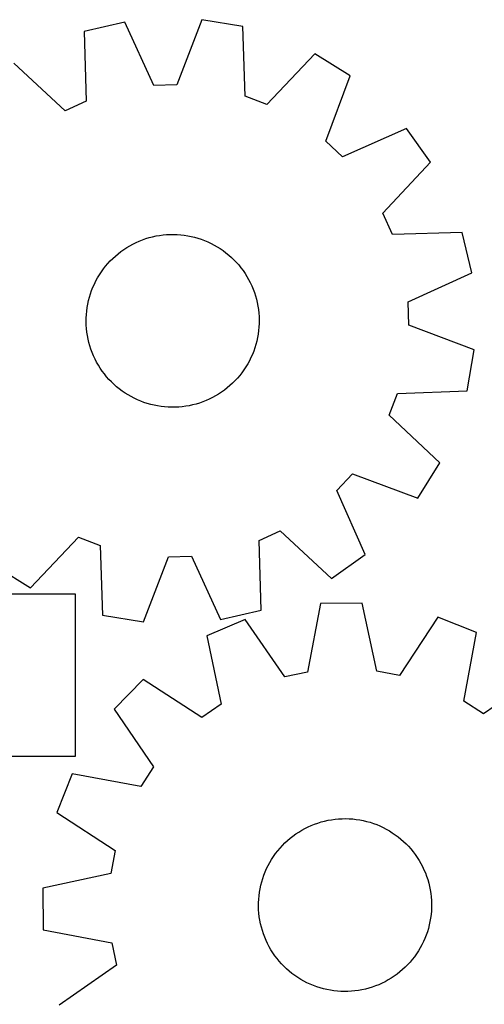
# Model space of a CAD drawing. Header units: millimetres. Extents: x 7 to 1243, y 7 to 1304.
# Tile 16 of 19: x 486 to 615, y 1030 to 1303. Entities that reach past the tile are written whole.
import ezdxf

# ---------------------------------------------------------------- set-up
doc = ezdxf.new("R2010")
doc.units = ezdxf.units.MM
doc.layers.add('CUT', color=7, linetype='CONTINUOUS', true_color=0x000000)

msp = doc.modelspace()

# ---------------------------------------------------------------- linework, layer by layer
at = {"layer": 'CUT'}
for p, q in [((515.286366, 1302.436815), (504.047696, 1299.833401)), ((523.31852, 1284.803695), (515.286366, 1302.436815)), ((536.659112, 1303.105645), (529.745202, 1285.004809)), ((548.038573, 1301.210033), (536.659112, 1303.105645)), ((504.047696, 1299.833401), (504.586966, 1280.46457)), ((548.711412, 1281.845382), (548.038573, 1301.210033)), ((568.040365, 1293.648956), (554.725855, 1279.571803)), ((577.828197, 1287.542908), (568.040365, 1293.648956)), ((498.726449, 1277.819381), (484.557803, 1291.036487)), ((529.745202, 1285.004809), (523.31852, 1284.803695)), ((571.039289, 1269.394818), (577.828197, 1287.542908)), ((504.586966, 1280.46457), (498.726449, 1277.819381)), ((554.725855, 1279.571803), (548.711412, 1281.845382)), ((593.413945, 1272.903028), (575.725848, 1264.992677)), ((600.120038, 1263.516134), (593.413945, 1272.903028)), ((575.725848, 1264.992677), (571.039289, 1269.394818)), ((586.902932, 1249.347489), (600.120038, 1263.516134)), ((589.548122, 1243.486972), (586.902932, 1249.347489)), ((608.916952, 1244.026242), (589.548122, 1243.486972)), ((611.520367, 1232.787572), (608.916952, 1244.026242)), ((517.535023, 1240.803319), (518.413342, 1241.236044)), ((518.413342, 1241.236044), (519.30858, 1241.632584)), ((519.30858, 1241.632584), (520.219248, 1241.992278)), ((520.219248, 1241.992278), (521.143829, 1242.314528)), ((521.143829, 1242.314528), (522.080785, 1242.598797)), ((522.080785, 1242.598797), (523.028556, 1242.844613)), ((523.028556, 1242.844613), (523.985564, 1243.051566)), ((523.985564, 1243.051566), (524.950218, 1243.219312)), ((524.950218, 1243.219312), (525.920911, 1243.347571)), ((525.920911, 1243.347571), (526.896027, 1243.43613)), ((526.896027, 1243.43613), (527.873945, 1243.484842)), ((527.873945, 1243.484842), (528.853035, 1243.493626)), ((528.853035, 1243.493626), (529.831669, 1243.462466)), ((529.831669, 1243.462466), (530.808218, 1243.391416)), ((530.808218, 1243.391416), (531.781055, 1243.280592)), ((531.781055, 1243.280592), (532.748563, 1243.13018)), ((532.748563, 1243.13018), (533.709131, 1242.94043)), ((533.709131, 1242.94043), (534.661159, 1242.711658)), ((534.661159, 1242.711658), (535.603064, 1242.444244)), ((535.603064, 1242.444244), (536.533278, 1242.138634)), ((536.533278, 1242.138634), (537.450252, 1241.795336)), ((537.450252, 1241.795336), (538.35246, 1241.414921)), ((538.35246, 1241.414921), (539.238402, 1240.998023)), ((513.447264, 1238.124157), (514.219705, 1238.725845)), ((514.219705, 1238.725845), (515.016046, 1239.295527)), ((515.016046, 1239.295527), (515.83496, 1239.832252)), ((515.83496, 1239.832252), (516.675086, 1240.335128)), ((516.675086, 1240.335128), (517.535023, 1240.803319)), ((539.238402, 1240.998023), (540.106601, 1240.545336)), ((540.106601, 1240.545336), (540.955613, 1240.057614)), ((540.955613, 1240.057614), (541.784025, 1239.535667)), ((541.784025, 1239.535667), (542.590458, 1238.980364)), ((542.590458, 1238.980364), (543.37357, 1238.392631)), ((543.37357, 1238.392631), (544.132057, 1237.773444)), ((510.621562, 1235.418119), (511.285979, 1236.137316)), ((511.285979, 1236.137316), (511.979179, 1236.828814)), ((511.979179, 1236.828814), (512.700007, 1237.491462)), ((512.700007, 1237.491462), (513.447264, 1238.124157)), ((544.132057, 1237.773444), (544.864658, 1237.123835)), ((544.864658, 1237.123835), (545.570152, 1236.444885)), ((545.570152, 1236.444885), (546.247366, 1235.737724)), ((546.247366, 1235.737724), (546.895172, 1235.003529)), ((508.273073, 1232.288929), (508.811809, 1233.106522)), ((508.811809, 1233.106522), (509.383446, 1233.90146)), ((509.383446, 1233.90146), (509.987032, 1234.67242)), ((509.987032, 1234.67242), (510.621562, 1235.418119)), ((546.895172, 1235.003529), (547.512492, 1234.243522)), ((547.512492, 1234.243522), (548.098299, 1233.458968)), ((548.098299, 1233.458968), (548.651617, 1232.651172)), ((506.862947, 1229.714006), (507.29783, 1230.591258)), ((507.29783, 1230.591258), (507.768133, 1231.450043)), ((507.768133, 1231.450043), (508.273073, 1232.288929)), ((548.651617, 1232.651172), (549.171526, 1231.821479)), ((549.171526, 1231.821479), (549.657161, 1230.971271)), ((549.657161, 1230.971271), (550.107712, 1230.101962)), ((593.887247, 1224.755418), (611.520367, 1232.787572)), ((505.777755, 1226.986178), (506.102276, 1227.909965)), ((506.102276, 1227.909965), (506.464208, 1228.819745)), ((506.464208, 1228.819745), (506.862947, 1229.714006)), ((550.107712, 1230.101962), (550.522431, 1229.214999)), ((550.522431, 1229.214999), (550.900627, 1228.311858)), ((550.900627, 1228.311858), (551.24167, 1227.394043)), ((505.033733, 1224.146263), (505.243038, 1225.10276)), ((505.243038, 1225.10276), (505.491183, 1226.049924)), ((505.491183, 1226.049924), (505.777755, 1226.986178)), ((551.24167, 1227.394043), (551.544992, 1226.463081)), ((551.544992, 1226.463081), (551.81009, 1225.520521)), ((551.81009, 1225.520521), (552.036522, 1224.567933)), ((594.08836, 1218.328736), (593.887247, 1224.755418)), ((504.642016, 1221.236754), (504.732972, 1222.21165)), ((504.732972, 1222.21165), (504.863617, 1223.182025)), ((504.863617, 1223.182025), (505.033733, 1224.146263)), ((552.036522, 1224.567933), (552.22391, 1223.606902)), ((552.22391, 1223.606902), (552.371943, 1222.639027)), ((552.371943, 1222.639027), (552.480375, 1221.66592)), ((504.57971, 1219.279894), (504.5909, 1220.25896)), ((504.608464, 1218.301186), (504.57971, 1219.279894)), ((504.5909, 1220.25896), (504.642016, 1221.236754)), ((552.480375, 1221.66592), (552.549025, 1220.6892)), ((552.549025, 1220.6892), (552.577779, 1219.710492)), ((552.577779, 1219.710492), (552.566589, 1218.731427)), ((504.677114, 1217.324466), (504.608464, 1218.301186)), ((504.785546, 1216.351359), (504.677114, 1217.324466)), ((552.424517, 1216.778736), (552.293872, 1215.808361)), ((552.515473, 1217.753632), (552.424517, 1216.778736)), ((552.566589, 1218.731427), (552.515473, 1217.753632)), ((612.189196, 1211.414826), (594.08836, 1218.328736)), ((504.933579, 1215.383484), (504.785546, 1216.351359)), ((505.120967, 1214.422453), (504.933579, 1215.383484)), ((505.347399, 1213.469865), (505.120967, 1214.422453)), ((551.914451, 1213.887626), (551.666306, 1212.940462)), ((552.123756, 1214.844123), (551.914451, 1213.887626)), ((552.293872, 1215.808361), (552.123756, 1214.844123)), ((505.612497, 1212.527306), (505.347399, 1213.469865)), ((505.915819, 1211.596344), (505.612497, 1212.527306)), ((506.256862, 1210.678528), (505.915819, 1211.596344)), ((551.055213, 1211.080422), (550.693281, 1210.170641)), ((551.379734, 1212.004208), (551.055213, 1211.080422)), ((551.666306, 1212.940462), (551.379734, 1212.004208)), ((610.293585, 1200.035365), (612.189196, 1211.414826)), ((506.635058, 1209.775388), (506.256862, 1210.678528)), ((507.049777, 1208.888424), (506.635058, 1209.775388)), ((507.500328, 1208.019115), (507.049777, 1208.888424)), ((549.859659, 1208.399128), (549.389356, 1207.540344)), ((550.294542, 1209.27638), (549.859659, 1208.399128)), ((550.693281, 1210.170641), (550.294542, 1209.27638)), ((507.985963, 1207.168907), (507.500328, 1208.019115)), ((508.505872, 1206.339214), (507.985963, 1207.168907)), ((509.05919, 1205.531419), (508.505872, 1206.339214)), ((548.34568, 1205.883864), (547.774043, 1205.088926)), ((548.884416, 1206.701457), (548.34568, 1205.883864)), ((549.389356, 1207.540344), (548.884416, 1206.701457)), ((509.644997, 1204.746864), (509.05919, 1205.531419)), ((510.262317, 1203.986857), (509.644997, 1204.746864)), ((510.910123, 1203.252662), (510.262317, 1203.986857)), ((511.587337, 1202.545501), (510.910123, 1203.252662)), ((545.87151, 1202.85307), (545.17831, 1202.161572)), ((546.535927, 1203.572267), (545.87151, 1202.85307)), ((547.170457, 1204.317966), (546.535927, 1203.572267)), ((547.774043, 1205.088926), (547.170457, 1204.317966)), ((512.292831, 1201.866551), (511.587337, 1202.545501)), ((513.025432, 1201.216942), (512.292831, 1201.866551)), ((513.783919, 1200.597756), (513.025432, 1201.216942)), ((514.567031, 1200.010022), (513.783919, 1200.597756)), ((542.937784, 1200.264541), (542.141443, 1199.69486)), ((543.710225, 1200.86623), (542.937784, 1200.264541)), ((544.457482, 1201.498924), (543.710225, 1200.86623)), ((545.17831, 1202.161572), (544.457482, 1201.498924)), ((515.373464, 1199.45472), (514.567031, 1200.010022)), ((516.201876, 1198.932773), (515.373464, 1199.45472)), ((517.050888, 1198.44505), (516.201876, 1198.932773)), ((517.919087, 1197.992363), (517.050888, 1198.44505)), ((518.805029, 1197.575465), (517.919087, 1197.992363)), ((519.707237, 1197.195051), (518.805029, 1197.575465)), ((538.744147, 1197.754342), (537.848909, 1197.357803)), ((539.622466, 1198.187067), (538.744147, 1197.754342)), ((540.482403, 1198.655258), (539.622466, 1198.187067)), ((541.322529, 1199.158134), (540.482403, 1198.655258)), ((542.141443, 1199.69486), (541.322529, 1199.158134)), ((588.655354, 1193.348082), (590.928934, 1199.362525)), ((590.928934, 1199.362525), (610.293585, 1200.035365)), ((520.624211, 1196.851753), (519.707237, 1197.195051)), ((521.554425, 1196.546142), (520.624211, 1196.851753)), ((522.49633, 1196.278728), (521.554425, 1196.546142)), ((523.448358, 1196.049956), (522.49633, 1196.278728)), ((524.408926, 1195.860206), (523.448358, 1196.049956)), ((525.376434, 1195.709794), (524.408926, 1195.860206)), ((526.349271, 1195.598971), (525.376434, 1195.709794)), ((527.32582, 1195.52792), (526.349271, 1195.598971)), ((528.304454, 1195.496761), (527.32582, 1195.52792)), ((529.283544, 1195.505544), (528.304454, 1195.496761)), ((530.261462, 1195.554256), (529.283544, 1195.505544)), ((531.236578, 1195.642815), (530.261462, 1195.554256)), ((532.207271, 1195.771075), (531.236578, 1195.642815)), ((533.171925, 1195.93882), (532.207271, 1195.771075)), ((534.128933, 1196.145773), (533.171925, 1195.93882)), ((535.076704, 1196.391589), (534.128933, 1196.145773)), ((536.01366, 1196.675859), (535.076704, 1196.391589)), ((536.938241, 1196.998109), (536.01366, 1196.675859)), ((537.848909, 1197.357803), (536.938241, 1196.998109)), ((602.732507, 1180.033572), (588.655354, 1193.348082)), ((596.626459, 1170.245741), (602.732507, 1180.033572)), ((574.076228, 1172.34809), (578.47837, 1177.034649)), ((578.47837, 1177.034649), (596.626459, 1170.245741)), ((581.986579, 1154.659993), (574.076228, 1172.34809)), ((489.117124, 1145.341431), (502.431634, 1159.418584)), ((502.431634, 1159.418584), (508.446077, 1157.145004)), ((552.570523, 1158.525816), (558.43104, 1161.171006)), ((558.43104, 1161.171006), (572.599686, 1147.953899)), ((508.446077, 1157.145004), (509.118916, 1137.780353)), ((553.109793, 1139.156985), (552.570523, 1158.525816)), ((520.498377, 1135.884741), (527.412287, 1153.985577)), ((527.412287, 1153.985577), (533.838969, 1154.186691)), ((533.838969, 1154.186691), (541.871123, 1136.553571)), ((572.599686, 1147.953899), (581.986579, 1154.659993)), ((479.329292, 1151.447479), (489.117124, 1145.341431)), ((501.607818, 1143.645783), (381.607818, 1143.645783)), ((501.607818, 1098.645783), (501.607818, 1143.645783)), ((569.566205, 1141.003187), (565.961372, 1121.965131)), ((581.101548, 1141.149286), (569.566205, 1141.003187)), ((585.187391, 1122.208634), (581.101548, 1141.149286)), ((509.118916, 1137.780353), (520.498377, 1135.884741)), ((541.871123, 1136.553571), (553.109793, 1139.156985)), ((602.125033, 1137.243562), (591.509052, 1121.034201)), ((612.838209, 1132.964154), (602.125033, 1137.243562)), ((548.648382, 1136.566266), (538.047024, 1132.016905)), ((559.671483, 1120.63097), (548.648382, 1136.566266)), ((538.047024, 1132.016905), (542.002141, 1113.048524)), ((609.364762, 1113.901689), (612.838209, 1132.964154)), ((565.961372, 1121.965131), (559.671483, 1120.63097)), ((591.509052, 1121.034201), (585.187391, 1122.208634)), ((630.766721, 1121.310397), (614.75578, 1110.39746)), ((520.419412, 1119.91282), (512.366, 1111.652794)), ((536.701603, 1109.408884), (520.419412, 1119.91282)), ((542.002141, 1113.048524), (536.701603, 1109.408884)), ((614.75578, 1110.39746), (609.364762, 1113.901689)), ((512.366, 1111.652794), (523.278936, 1095.641853)), ((321.607818, 1098.645783), (501.607818, 1098.645783)), ((500.712242, 1093.724282), (496.432835, 1083.011106)), ((519.774708, 1090.250835), (500.712242, 1093.724282)), ((523.278936, 1095.641853), (519.774708, 1090.250835)), ((496.432835, 1083.011106), (512.642195, 1072.395125)), ((567.938306, 1079.741902), (568.861482, 1080.068154)), ((568.861482, 1080.068154), (569.797198, 1080.356479)), ((569.797198, 1080.356479), (570.743895, 1080.606397)), ((570.743895, 1080.606397), (571.699999, 1080.817493)), ((571.699999, 1080.817493), (572.663917, 1080.989415)), ((572.663917, 1080.989415), (573.634045, 1081.121877)), ((573.634045, 1081.121877), (574.608769, 1081.214659)), ((574.608769, 1081.214659), (575.586466, 1081.267606)), ((575.586466, 1081.267606), (576.565509, 1081.28063)), ((576.565509, 1081.28063), (577.544269, 1081.25371)), ((577.544269, 1081.25371), (578.521116, 1081.186889)), ((578.521116, 1081.186889), (579.494425, 1081.08028)), ((579.494425, 1081.08028), (580.462575, 1080.93406)), ((580.462575, 1080.93406), (581.423955, 1080.748472)), ((581.423955, 1080.748472), (582.376966, 1080.523826)), ((582.376966, 1080.523826), (583.32002, 1080.260494)), ((583.32002, 1080.260494), (584.251549, 1079.958915)), ((584.251549, 1079.958915), (585.170001, 1079.619592)), ((562.746832, 1077.022641), (563.563414, 1077.562908)), ((563.563414, 1077.562908), (564.401354, 1078.069418)), ((564.401354, 1078.069418), (565.259256, 1078.541329)), ((565.259256, 1078.541329), (566.135692, 1078.977854)), ((566.135692, 1078.977854), (567.029204, 1079.378267)), ((567.029204, 1079.378267), (567.938306, 1079.741902)), ((585.170001, 1079.619592), (586.073849, 1079.243089)), ((586.073849, 1079.243089), (586.961587, 1078.830032)), ((586.961587, 1078.830032), (587.831739, 1078.38111)), ((587.831739, 1078.38111), (588.682855, 1077.897068)), ((588.682855, 1077.897068), (589.51352, 1077.378714)), ((589.51352, 1077.378714), (590.322351, 1076.82691)), ((559.030479, 1073.848305), (559.720677, 1074.542798)), ((559.720677, 1074.542798), (560.438629, 1075.208562)), ((560.438629, 1075.208562), (561.183138, 1075.844487)), ((561.183138, 1075.844487), (561.952966, 1076.449516)), ((561.952966, 1076.449516), (562.746832, 1077.022641)), ((590.322351, 1076.82691), (591.108001, 1076.242574)), ((591.108001, 1076.242574), (591.869163, 1075.626678)), ((591.869163, 1075.626678), (592.60457, 1074.980248)), ((592.60457, 1074.980248), (593.312998, 1074.30436)), ((512.642195, 1072.395125), (511.467763, 1066.073464)), ((557.137648, 1071.604229), (557.737889, 1072.377796)), ((557.737889, 1072.377796), (558.369183, 1073.126237)), ((558.369183, 1073.126237), (559.030479, 1073.848305)), ((593.312998, 1074.30436), (593.993269, 1073.600139)), ((593.993269, 1073.600139), (594.644249, 1072.868756)), ((594.644249, 1072.868756), (595.264855, 1072.11143)), ((595.264855, 1072.11143), (595.854054, 1071.32942)), ((555.066388, 1068.285025), (555.532967, 1069.145839)), ((555.532967, 1069.145839), (556.034269, 1069.986904)), ((556.034269, 1069.986904), (556.569459, 1070.806823)), ((556.569459, 1070.806823), (557.137648, 1071.604229)), ((595.854054, 1071.32942), (596.410866, 1070.524029)), ((596.410866, 1070.524029), (596.934364, 1069.696596)), ((596.934364, 1069.696596), (597.423676, 1068.848499)), ((553.882459, 1065.598579), (554.240447, 1066.509918)), ((554.240447, 1066.509918), (554.635309, 1067.405898)), ((554.635309, 1067.405898), (555.066388, 1068.285025)), ((597.423676, 1068.848499), (597.877988, 1067.981149)), ((597.877988, 1067.981149), (598.296545, 1067.09599)), ((598.296545, 1067.09599), (598.678648, 1066.194496)), ((598.678648, 1066.194496), (599.023663, 1065.278167)), ((511.467763, 1066.073464), (492.527111, 1061.987621)), ((553.035387, 1062.787679), (553.279427, 1063.735909)), ((553.279427, 1063.735909), (553.561941, 1064.673396)), ((553.561941, 1064.673396), (553.882459, 1065.598579)), ((599.023663, 1065.278167), (599.331015, 1064.348527)), ((599.331015, 1064.348527), (599.600193, 1063.407125)), ((492.527111, 1061.987621), (492.673209, 1050.452278)), ((552.537848, 1059.894387), (552.664288, 1060.865319)), ((552.664288, 1060.865319), (552.830227, 1061.830285)), ((552.830227, 1061.830285), (553.035387, 1062.787679)), ((599.600193, 1063.407125), (599.830748, 1062.455526)), ((599.830748, 1062.455526), (600.022297, 1061.495316)), ((600.022297, 1061.495316), (600.174521, 1060.528091)), ((552.397285, 1056.961994), (552.404235, 1057.941099)), ((552.404235, 1057.941099), (552.451115, 1058.919106)), ((552.451115, 1058.919106), (552.537848, 1059.894387)), ((600.174521, 1060.528091), (600.287166, 1059.555463)), ((600.287166, 1059.555463), (600.360046, 1058.579049)), ((600.360046, 1058.579049), (600.393038, 1057.600475)), ((552.430277, 1055.983421), (552.397285, 1056.961994)), ((552.503157, 1055.007007), (552.430277, 1055.983421)), ((600.339209, 1055.643363), (600.252476, 1054.668083)), ((600.386089, 1056.62137), (600.339209, 1055.643363)), ((600.393038, 1057.600475), (600.386089, 1056.62137)), ((552.615803, 1054.034378), (552.503157, 1055.007007)), ((552.768026, 1053.067154), (552.615803, 1054.034378)), ((552.959575, 1052.106944), (552.768026, 1053.067154)), ((599.960096, 1052.732185), (599.754936, 1051.77479)), ((600.126035, 1053.697151), (599.960096, 1052.732185)), ((600.252476, 1054.668083), (600.126035, 1053.697151)), ((492.673209, 1050.452278), (511.711266, 1046.847445)), ((553.19013, 1051.155345), (552.959575, 1052.106944)), ((553.459308, 1050.213943), (553.19013, 1051.155345)), ((553.76666, 1049.284303), (553.459308, 1050.213943)), ((599.228382, 1049.889074), (598.907865, 1048.963891)), ((599.510896, 1050.826561), (599.228382, 1049.889074)), ((599.754936, 1051.77479), (599.510896, 1050.826561)), ((554.111675, 1048.367974), (553.76666, 1049.284303)), ((554.493779, 1047.466479), (554.111675, 1048.367974)), ((554.912335, 1046.581321), (554.493779, 1047.466479)), ((598.155015, 1047.156572), (597.723936, 1046.277444)), ((598.549877, 1048.052552), (598.155015, 1047.156572)), ((598.907865, 1048.963891), (598.549877, 1048.052552)), ((511.711266, 1046.847445), (513.045426, 1040.557556)), ((555.366648, 1045.713971), (554.912335, 1046.581321)), ((555.85596, 1044.865874), (555.366648, 1045.713971)), ((556.379458, 1044.038441), (555.85596, 1044.865874)), ((596.756055, 1044.575565), (596.220864, 1043.755647)), ((597.257357, 1045.416631), (596.756055, 1044.575565)), ((597.723936, 1046.277444), (597.257357, 1045.416631)), ((556.93627, 1043.233049), (556.379458, 1044.038441)), ((557.525469, 1042.45104), (556.93627, 1043.233049)), ((558.146075, 1041.693713), (557.525469, 1042.45104)), ((558.797055, 1040.962331), (558.146075, 1041.693713)), ((595.052435, 1042.184673), (594.421141, 1041.436233)), ((595.652675, 1042.958241), (595.052435, 1042.184673)), ((596.220864, 1043.755647), (595.652675, 1042.958241)), ((513.045426, 1040.557556), (497.11013, 1029.534455)), ((559.477325, 1040.258109), (558.797055, 1040.962331)), ((560.185753, 1039.582221), (559.477325, 1040.258109)), ((560.92116, 1038.935792), (560.185753, 1039.582221)), ((561.682323, 1038.319896), (560.92116, 1038.935792)), ((592.351695, 1039.353908), (591.607185, 1038.717983)), ((593.069646, 1040.019671), (592.351695, 1039.353908)), ((593.759844, 1040.714165), (593.069646, 1040.019671)), ((594.421141, 1041.436233), (593.759844, 1040.714165)), ((562.467973, 1037.73556), (561.682323, 1038.319896)), ((563.276803, 1037.183755), (562.467973, 1037.73556)), ((564.107468, 1036.665401), (563.276803, 1037.183755)), ((564.958585, 1036.18136), (564.107468, 1036.665401)), ((565.828736, 1035.732438), (564.958585, 1036.18136)), ((588.38897, 1036.493051), (587.531068, 1036.021141)), ((589.226909, 1036.999562), (588.38897, 1036.493051)), ((590.043491, 1037.539829), (589.226909, 1036.999562)), ((590.837357, 1038.112954), (590.043491, 1037.539829)), ((591.607185, 1038.717983), (590.837357, 1038.112954)), ((566.716475, 1035.319381), (565.828736, 1035.732438)), ((567.620322, 1034.942878), (566.716475, 1035.319381)), ((568.538775, 1034.603555), (567.620322, 1034.942878)), ((569.470303, 1034.301976), (568.538775, 1034.603555)), ((570.413358, 1034.038644), (569.470303, 1034.301976)), ((571.366368, 1033.813997), (570.413358, 1034.038644)), ((572.327749, 1033.628409), (571.366368, 1033.813997)), ((573.295899, 1033.482189), (572.327749, 1033.628409)), ((574.269207, 1033.37558), (573.295899, 1033.482189)), ((575.246055, 1033.30876), (574.269207, 1033.37558)), ((578.181555, 1033.347811), (577.203857, 1033.294863)), ((579.156278, 1033.440592), (578.181555, 1033.347811)), ((580.126407, 1033.573055), (579.156278, 1033.440592)), ((581.090325, 1033.744977), (580.126407, 1033.573055)), ((582.046428, 1033.956073), (581.090325, 1033.744977)), ((582.993126, 1034.205991), (582.046428, 1033.956073)), ((583.928841, 1034.494316), (582.993126, 1034.205991)), ((584.852018, 1034.820567), (583.928841, 1034.494316)), ((585.761119, 1035.184202), (584.852018, 1034.820567)), ((586.654631, 1035.584616), (585.761119, 1035.184202)), ((587.531068, 1036.021141), (586.654631, 1035.584616)), ((576.224814, 1033.281839), (575.246055, 1033.30876)), ((577.203857, 1033.294863), (576.224814, 1033.281839))]:
    msp.add_line(p, q, dxfattribs=at)

doc.saveas('drawing.dxf')
